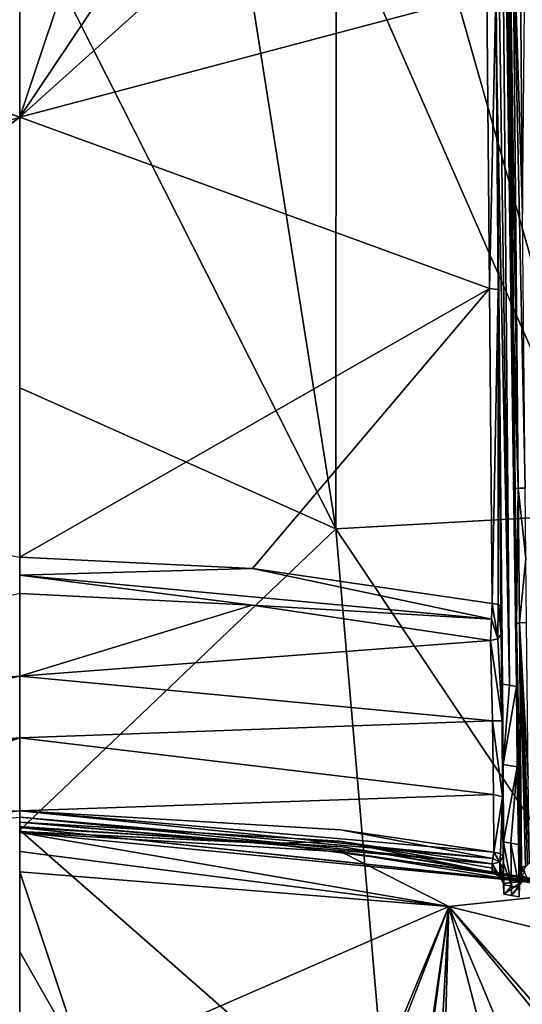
# Model space of a CAD drawing. Header units: millimetres. Extents: x -198 to 35, y -266 to 413.
# Tile 66 of 98: x -49 to -38, y -163 to -142. Entities that reach past the tile are written whole.
import ezdxf

# ---------------------------------------------------------------- set-up
doc = ezdxf.new("R2010")
doc.units = ezdxf.units.MM
doc.header["$LTSCALE"] = 87.30003
for name, color, linetype in [('1003', 7, 'CONTINUOUS'), ('1079', 7, 'CONTINUOUS'), ('1452', 7, 'CONTINUOUS'), ('835', 7, 'CONTINUOUS'), ('836', 7, 'CONTINUOUS'), ('838', 7, 'CONTINUOUS'), ('839', 7, 'CONTINUOUS'), ('842', 7, 'CONTINUOUS'), ('844', 7, 'CONTINUOUS'), ('846', 7, 'CONTINUOUS'), ('860', 7, 'CONTINUOUS'), ('861', 7, 'CONTINUOUS'), ('862', 7, 'CONTINUOUS'), ('863', 7, 'CONTINUOUS'), ('865', 7, 'CONTINUOUS'), ('866', 7, 'CONTINUOUS'), ('867', 7, 'CONTINUOUS'), ('870', 7, 'CONTINUOUS'), ('944', 7, 'CONTINUOUS'), ('953', 7, 'CONTINUOUS'), ('954', 7, 'CONTINUOUS'), ('964', 7, 'CONTINUOUS'), ('965', 7, 'CONTINUOUS'), ('966', 7, 'CONTINUOUS'), ('970', 7, 'CONTINUOUS'), ('976', 7, 'CONTINUOUS'), ('980', 7, 'CONTINUOUS'), ('981', 7, 'CONTINUOUS'), ('982', 7, 'CONTINUOUS'), ('988', 7, 'CONTINUOUS'), ('995', 7, 'CONTINUOUS')]:
    doc.layers.add(name, color=color, linetype=linetype)

msp = doc.modelspace()

# ---------------------------------------------------------------- linework, layer by layer
at = {"layer": '1003', "linetype": 'Continuous'}
for points in [[(-48.894, -159.316, 73.402), (-36.695, -160.5, 73.773), (-48.894, -159.206, 73.28), (-48.894, -159.316, 73.402)], [(-36.695, -160.5, 73.773), (-36.686, -160.504, 73.617), (-48.894, -159.206, 73.28), (-36.695, -160.5, 73.773)], [(-48.894, -159.206, 73.28), (-36.686, -160.504, 73.617), (-41.961, -159.625, 73.277), (-48.894, -159.206, 73.28)], [(-48.894, -159.206, 73.115), (-48.894, -159.206, 73.28), (-41.961, -159.625, 73.277), (-48.894, -159.206, 73.115)], [(-48.894, -159.316, 73.402), (-41.988, -159.733, 73.562), (-36.695, -160.5, 73.773), (-48.894, -159.316, 73.402)], [(-41.988, -159.733, 73.562), (-36.725, -160.595, 73.894), (-36.695, -160.5, 73.773), (-41.988, -159.733, 73.562)]]:
    msp.add_3dface(points, dxfattribs=at)
at = {"layer": '1079', "linetype": 'Continuous'}
for points in [[(-48.894, -159.296, 72.89), (-48.894, -159.206, 73.115), (-41.961, -159.625, 73.277), (-48.894, -159.296, 72.89)], [(-43.518, -159.553, 72.98), (-48.894, -159.296, 72.89), (-41.961, -159.625, 73.277), (-43.518, -159.553, 72.98)], [(-38.742, -160.177, 73.256), (-43.518, -159.553, 72.98), (-41.961, -159.625, 73.277), (-38.742, -160.177, 73.256)], [(-36.686, -160.504, 73.617), (-38.742, -160.177, 73.256), (-41.961, -159.625, 73.277), (-36.686, -160.504, 73.617)], [(-38.581, -160.269, 73.111), (-38.742, -160.177, 73.256), (-36.686, -160.504, 73.617), (-38.581, -160.269, 73.111)], [(-38.501, -160.41, 72.802), (-38.581, -160.269, 73.111), (-37.992, -160.339, 73.25), (-38.501, -160.41, 72.802)], [(-37.992, -160.339, 73.25), (-38.581, -160.269, 73.111), (-36.686, -160.504, 73.617), (-37.992, -160.339, 73.25)], [(-38.501, -160.41, 72.802), (-37.992, -160.339, 73.25), (-38.1, -160.367, 73.12), (-38.501, -160.41, 72.802)], [(-38.494, -160.643, 72.23), (-38.501, -160.41, 72.802), (-38.1, -160.367, 73.12), (-38.494, -160.643, 72.23)], [(-38.494, -160.643, 72.23), (-38.1, -160.367, 73.12), (-38.328, -160.673, 72.243), (-38.494, -160.643, 72.23)], [(-38.1, -160.367, 73.12), (-38.154, -160.445, 72.9), (-38.328, -160.673, 72.243), (-38.1, -160.367, 73.12)], [(-38.154, -160.445, 72.9), (-38.163, -160.703, 72.255), (-38.328, -160.673, 72.243), (-38.154, -160.445, 72.9)]]:
    msp.add_3dface(points, dxfattribs=at)
at = {"layer": '1452', "linetype": 'Continuous'}
msp.add_3dface([(-38.149, -139.348, 71.539), (-38.095, -146.015, 71.681), (-38.029, -139.348, 71.53), (-38.149, -139.348, 71.539)], dxfattribs=at)
at = {"layer": '835', "linetype": 'Continuous'}
for points in [[(-48.894, -129.007, 71.923), (-48.894, -143.934, 72.261), (-43.919, -129.033, 71.794), (-48.894, -129.007, 71.923)], [(-43.919, -129.033, 71.794), (-48.894, -143.934, 72.261), (-38.958, -129.11, 71.409), (-43.919, -129.033, 71.794)], [(-38.958, -129.11, 71.409), (-48.894, -143.934, 72.261), (-38.909, -134.947, 71.522), (-38.958, -129.11, 71.409)], [(-38.909, -134.947, 71.522), (-48.894, -143.934, 72.261), (-38.856, -141.269, 71.768), (-38.909, -134.947, 71.522)], [(-38.856, -141.269, 71.768), (-48.894, -143.934, 72.261), (-38.803, -147.623, 72.262), (-38.856, -141.269, 71.768)], [(-48.894, -143.934, 72.261), (-48.894, -153.396, 73.699), (-38.803, -147.623, 72.262), (-48.894, -143.934, 72.261)], [(-48.894, -153.396, 73.699), (-43.892, -153.641, 73.656), (-38.803, -147.623, 72.262), (-48.894, -153.396, 73.699)], [(-43.892, -153.641, 73.656), (-38.745, -154.392, 73.566), (-38.803, -147.623, 72.262), (-43.892, -153.641, 73.656)]]:
    msp.add_3dface(points, dxfattribs=at)
at = {"layer": '836', "linetype": 'Continuous'}
for points in [[(-43.892, -153.641, 73.656), (-48.894, -153.396, 73.699), (-48.894, -153.781, 73.723), (-43.892, -153.641, 73.656)], [(-43.892, -153.641, 73.656), (-48.894, -153.781, 73.723), (-38.761, -154.731, 73.604), (-43.892, -153.641, 73.656)], [(-38.745, -154.392, 73.566), (-43.892, -153.641, 73.656), (-38.761, -154.731, 73.604), (-38.745, -154.392, 73.566)], [(-48.894, -154.18, 73.501), (-43.903, -154.428, 73.458), (-48.894, -153.781, 73.723), (-48.894, -154.18, 73.501)], [(-48.894, -153.781, 73.723), (-43.903, -154.428, 73.458), (-38.761, -154.731, 73.604), (-48.894, -153.781, 73.723)], [(-43.903, -154.428, 73.458), (-38.778, -155.187, 73.371), (-38.761, -154.731, 73.604), (-43.903, -154.428, 73.458)]]:
    msp.add_3dface(points, dxfattribs=at)
at = {"layer": '838', "linetype": 'Continuous'}
for points in [[(-43.903, -154.428, 73.458), (-48.894, -154.18, 73.501), (-48.894, -155.954, 72.75), (-43.903, -154.428, 73.458)], [(-38.778, -155.187, 73.371), (-43.903, -154.428, 73.458), (-48.894, -155.954, 72.75), (-38.778, -155.187, 73.371)], [(-38.778, -155.187, 73.371), (-48.894, -155.954, 72.75), (-38.735, -156.917, 72.796), (-38.778, -155.187, 73.371)], [(-48.894, -155.954, 72.75), (-48.894, -157.278, 72.794), (-38.735, -156.917, 72.796), (-48.894, -155.954, 72.75)], [(-38.735, -156.917, 72.796), (-48.894, -157.278, 72.794), (-38.717, -158.496, 73.071), (-38.735, -156.917, 72.796)], [(-48.894, -157.278, 72.794), (-48.894, -158.849, 73.228), (-38.717, -158.496, 73.071), (-48.894, -157.278, 72.794)], [(-38.717, -158.496, 73.071), (-48.894, -158.849, 73.228), (-38.708, -159.743, 73.558), (-38.717, -158.496, 73.071)], [(-38.708, -159.743, 73.558), (-48.894, -158.849, 73.228), (-42.005, -159.256, 73.377), (-38.708, -159.743, 73.558)]]:
    msp.add_3dface(points, dxfattribs=at)
at = {"layer": '839', "linetype": 'Continuous'}
for points in [[(-48.894, -143.934, 72.261), (-48.894, -129.007, 71.923), (-58.924, -140.345, 71.72), (-48.894, -143.934, 72.261)], [(-58.981, -147.143, 72.211), (-48.894, -143.934, 72.261), (-58.924, -140.345, 71.72), (-58.981, -147.143, 72.211)], [(-48.894, -153.396, 73.699), (-48.894, -143.934, 72.261), (-59.018, -151.498, 72.819), (-48.894, -153.396, 73.699)], [(-59.018, -151.498, 72.819), (-48.894, -143.934, 72.261), (-58.981, -147.143, 72.211), (-59.018, -151.498, 72.819)]]:
    msp.add_3dface(points, dxfattribs=at)
at = {"layer": '842', "linetype": 'Continuous'}
for points in [[(-48.894, -155.954, 72.75), (-48.894, -154.18, 73.501), (-59.05, -156.748, 72.798), (-48.894, -155.954, 72.75)], [(-48.894, -157.278, 72.794), (-48.894, -155.954, 72.75), (-59.068, -158.171, 72.979), (-48.894, -157.278, 72.794)], [(-59.068, -158.171, 72.979), (-48.894, -155.954, 72.75), (-59.05, -156.748, 72.798), (-59.068, -158.171, 72.979)], [(-54.042, -159.076, 73.311), (-48.894, -157.278, 72.794), (-59.08, -159.743, 73.558), (-54.042, -159.076, 73.311)], [(-59.08, -159.743, 73.558), (-48.894, -157.278, 72.794), (-59.068, -158.171, 72.979), (-59.08, -159.743, 73.558)], [(-48.894, -158.849, 73.228), (-48.894, -157.278, 72.794), (-54.042, -159.076, 73.311), (-48.894, -158.849, 73.228)]]:
    msp.add_3dface(points, dxfattribs=at)
at = {"layer": '844', "linetype": 'Continuous'}
for points in [[(-48.894, -159.091, 73.152), (-48.894, -159.188, 73.017), (-43.518, -159.553, 72.98), (-48.894, -159.091, 73.152)], [(-48.894, -159.091, 73.152), (-43.518, -159.553, 72.98), (-42.031, -159.501, 73.304), (-48.894, -159.091, 73.152)], [(-48.894, -159.188, 73.017), (-48.894, -159.296, 72.89), (-43.518, -159.553, 72.98), (-48.894, -159.188, 73.017)], [(-43.518, -159.553, 72.98), (-38.742, -160.177, 73.256), (-42.031, -159.501, 73.304), (-43.518, -159.553, 72.98)], [(-42.031, -159.501, 73.304), (-38.742, -160.177, 73.256), (-38.745, -160.08, 73.367), (-42.031, -159.501, 73.304)], [(-38.747, -159.99, 73.488), (-42.031, -159.501, 73.304), (-38.745, -160.08, 73.367), (-38.747, -159.99, 73.488)]]:
    msp.add_3dface(points, dxfattribs=at)
at = {"layer": '846', "linetype": 'Continuous'}
for points in [[(-38.762, -129.958, 70.158), (-38.669, -141.278, 71.57), (-38.644, -143.02, 70.607), (-38.762, -129.958, 70.158)], [(-38.669, -141.278, 71.57), (-38.613, -147.643, 72.065), (-38.644, -143.02, 70.607), (-38.669, -141.278, 71.57)], [(-38.559, -154.701, 73.408), (-38.554, -155.052, 73.226), (-38.644, -143.02, 70.607), (-38.559, -154.701, 73.408)], [(-38.644, -143.02, 70.607), (-38.554, -155.052, 73.226), (-38.526, -156.127, 71.056), (-38.644, -143.02, 70.607)], [(-38.561, -154.459, 73.38), (-38.559, -154.701, 73.408), (-38.644, -143.02, 70.607), (-38.561, -154.459, 73.38)], [(-38.613, -147.643, 72.065), (-38.561, -154.459, 73.38), (-38.644, -143.02, 70.607), (-38.613, -147.643, 72.065)], [(-38.554, -155.052, 73.226), (-38.531, -156.917, 72.598), (-38.526, -156.127, 71.056), (-38.554, -155.052, 73.226)], [(-38.526, -156.127, 71.056), (-38.531, -156.917, 72.598), (-38.511, -157.857, 71.269), (-38.526, -156.127, 71.056)], [(-38.531, -156.917, 72.598), (-38.519, -158.553, 72.882), (-38.511, -157.857, 71.269), (-38.531, -156.917, 72.598)], [(-38.511, -157.857, 71.269), (-38.519, -158.553, 72.882), (-38.5, -159.515, 71.775), (-38.511, -157.857, 71.269)], [(-38.519, -158.553, 72.882), (-38.511, -159.826, 73.378), (-38.5, -159.515, 71.775), (-38.519, -158.553, 72.882)], [(-38.5, -159.515, 71.775), (-38.511, -159.826, 73.378), (-38.498, -159.977, 71.962), (-38.5, -159.515, 71.775)], [(-38.511, -159.826, 73.378), (-38.506, -160.095, 73.058), (-38.498, -159.977, 71.962), (-38.511, -159.826, 73.378)], [(-38.506, -160.095, 73.058), (-38.501, -160.41, 72.802), (-38.498, -159.977, 71.962), (-38.506, -160.095, 73.058)], [(-38.498, -159.977, 71.962), (-38.501, -160.41, 72.802), (-38.495, -160.439, 72.148), (-38.498, -159.977, 71.962)], [(-38.501, -160.41, 72.802), (-38.494, -160.643, 72.23), (-38.495, -160.439, 72.148), (-38.501, -160.41, 72.802)]]:
    msp.add_3dface(points, dxfattribs=at)
at = {"layer": '860', "linetype": 'Continuous'}
for points in [[(-38.856, -141.269, 71.768), (-38.803, -147.623, 72.262), (-38.669, -141.278, 71.57), (-38.856, -141.269, 71.768)], [(-38.803, -147.623, 72.262), (-38.613, -147.643, 72.065), (-38.669, -141.278, 71.57), (-38.803, -147.623, 72.262)], [(-38.803, -147.623, 72.262), (-38.745, -154.392, 73.566), (-38.613, -147.643, 72.065), (-38.803, -147.623, 72.262)], [(-38.613, -147.643, 72.065), (-38.745, -154.392, 73.566), (-38.615, -154.413, 73.506), (-38.613, -147.643, 72.065)], [(-38.561, -154.459, 73.38), (-38.613, -147.643, 72.065), (-38.615, -154.413, 73.506), (-38.561, -154.459, 73.38)]]:
    msp.add_3dface(points, dxfattribs=at)
at = {"layer": '861', "linetype": 'Continuous'}
for points in [[(-38.745, -154.392, 73.566), (-38.761, -154.731, 73.604), (-38.621, -155.153, 73.336), (-38.745, -154.392, 73.566)], [(-38.615, -154.413, 73.506), (-38.745, -154.392, 73.566), (-38.621, -155.153, 73.336), (-38.615, -154.413, 73.506)], [(-38.554, -155.052, 73.226), (-38.615, -154.413, 73.506), (-38.621, -155.153, 73.336), (-38.554, -155.052, 73.226)], [(-38.554, -155.052, 73.226), (-38.559, -154.701, 73.408), (-38.615, -154.413, 73.506), (-38.554, -155.052, 73.226)], [(-38.559, -154.701, 73.408), (-38.561, -154.459, 73.38), (-38.615, -154.413, 73.506), (-38.559, -154.701, 73.408)], [(-38.761, -154.731, 73.604), (-38.778, -155.187, 73.371), (-38.621, -155.153, 73.336), (-38.761, -154.731, 73.604)]]:
    msp.add_3dface(points, dxfattribs=at)
at = {"layer": '862', "linetype": 'Continuous'}
for points in [[(-38.778, -155.187, 73.371), (-38.531, -156.917, 72.598), (-38.621, -155.153, 73.336), (-38.778, -155.187, 73.371)], [(-38.531, -156.917, 72.598), (-38.554, -155.052, 73.226), (-38.621, -155.153, 73.336), (-38.531, -156.917, 72.598)], [(-38.778, -155.187, 73.371), (-38.735, -156.917, 72.796), (-38.531, -156.917, 72.598), (-38.778, -155.187, 73.371)], [(-38.735, -156.917, 72.796), (-38.717, -158.496, 73.071), (-38.519, -158.553, 72.882), (-38.735, -156.917, 72.796)], [(-38.735, -156.917, 72.796), (-38.519, -158.553, 72.882), (-38.531, -156.917, 72.598), (-38.735, -156.917, 72.796)], [(-38.717, -158.496, 73.071), (-38.708, -159.743, 73.558), (-38.519, -158.553, 72.882), (-38.717, -158.496, 73.071)], [(-38.519, -158.553, 72.882), (-38.708, -159.743, 73.558), (-38.569, -159.768, 73.504), (-38.519, -158.553, 72.882)], [(-38.511, -159.826, 73.378), (-38.519, -158.553, 72.882), (-38.569, -159.768, 73.504), (-38.511, -159.826, 73.378)]]:
    msp.add_3dface(points, dxfattribs=at)
at = {"layer": '863', "linetype": 'Continuous'}
for points in [[(-38.506, -160.095, 73.058), (-38.511, -159.826, 73.378), (-38.582, -159.953, 73.465), (-38.506, -160.095, 73.058)], [(-38.747, -159.99, 73.488), (-38.581, -160.269, 73.111), (-38.582, -159.953, 73.465), (-38.747, -159.99, 73.488)], [(-38.747, -159.99, 73.488), (-38.745, -160.08, 73.367), (-38.581, -160.269, 73.111), (-38.747, -159.99, 73.488)], [(-38.501, -160.41, 72.802), (-38.506, -160.095, 73.058), (-38.582, -159.953, 73.465), (-38.501, -160.41, 72.802)], [(-38.581, -160.269, 73.111), (-38.501, -160.41, 72.802), (-38.582, -159.953, 73.465), (-38.581, -160.269, 73.111)], [(-38.745, -160.08, 73.367), (-38.742, -160.177, 73.256), (-38.581, -160.269, 73.111), (-38.745, -160.08, 73.367)]]:
    msp.add_3dface(points, dxfattribs=at)
at = {"layer": '865', "linetype": 'Continuous'}
for points in [[(-48.894, -158.849, 73.228), (-54.042, -159.076, 73.311), (-59.055, -159.879, 73.569), (-48.894, -158.849, 73.228)], [(-48.894, -158.849, 73.228), (-59.055, -159.879, 73.569), (-48.894, -158.984, 73.233), (-48.894, -158.849, 73.228)]]:
    msp.add_3dface(points, dxfattribs=at)
at = {"layer": '866', "linetype": 'Continuous'}
for points in [[(-42.005, -159.256, 73.377), (-48.894, -158.849, 73.228), (-38.733, -159.879, 73.569), (-42.005, -159.256, 73.377)], [(-48.894, -158.849, 73.228), (-48.894, -158.984, 73.233), (-38.733, -159.879, 73.569), (-48.894, -158.849, 73.228)], [(-48.894, -159.091, 73.152), (-38.747, -159.99, 73.488), (-48.894, -158.984, 73.233), (-48.894, -159.091, 73.152)], [(-48.894, -158.984, 73.233), (-38.747, -159.99, 73.488), (-38.733, -159.879, 73.569), (-48.894, -158.984, 73.233)], [(-48.894, -159.091, 73.152), (-42.031, -159.501, 73.304), (-38.747, -159.99, 73.488), (-48.894, -159.091, 73.152)], [(-38.708, -159.743, 73.558), (-42.005, -159.256, 73.377), (-38.733, -159.879, 73.569), (-38.708, -159.743, 73.558)]]:
    msp.add_3dface(points, dxfattribs=at)
at = {"layer": '867', "linetype": 'Continuous'}
for points in [[(-38.582, -159.953, 73.465), (-38.708, -159.743, 73.558), (-38.733, -159.879, 73.569), (-38.582, -159.953, 73.465)], [(-38.569, -159.768, 73.504), (-38.708, -159.743, 73.558), (-38.582, -159.953, 73.465), (-38.569, -159.768, 73.504)], [(-38.511, -159.826, 73.378), (-38.569, -159.768, 73.504), (-38.582, -159.953, 73.465), (-38.511, -159.826, 73.378)], [(-38.747, -159.99, 73.488), (-38.582, -159.953, 73.465), (-38.733, -159.879, 73.569), (-38.747, -159.99, 73.488)]]:
    msp.add_3dface(points, dxfattribs=at)
at = {"layer": '870', "linetype": 'Continuous'}
for points in [[(-38.507, -126.45, 70.038), (-38.224, -156.175, 71.076), (-38.443, -131.361, 71.198), (-38.507, -126.45, 70.038)], [(-38.443, -131.361, 71.198), (-38.224, -156.175, 71.076), (-38.369, -139.353, 71.344), (-38.443, -131.361, 71.198)], [(-38.369, -139.353, 71.344), (-38.224, -156.175, 71.076), (-38.285, -148.444, 71.551), (-38.369, -139.353, 71.344)], [(-38.285, -148.444, 71.551), (-38.224, -156.175, 71.076), (-38.252, -151.922, 71.678), (-38.285, -148.444, 71.551)], [(-38.252, -151.922, 71.678), (-38.224, -156.175, 71.076), (-38.236, -153.446, 71.801), (-38.252, -151.922, 71.678)], [(-38.236, -153.446, 71.801), (-38.224, -156.175, 71.076), (-38.22, -154.831, 71.987), (-38.236, -153.446, 71.801)], [(-38.224, -156.175, 71.076), (-38.205, -157.905, 71.289), (-38.22, -154.831, 71.987), (-38.224, -156.175, 71.076)], [(-38.22, -154.831, 71.987), (-38.205, -157.905, 71.289), (-38.177, -158.206, 72.748), (-38.22, -154.831, 71.987)], [(-38.205, -157.905, 71.289), (-38.181, -159.572, 71.798), (-38.177, -158.206, 72.748), (-38.205, -157.905, 71.289)], [(-38.177, -158.206, 72.748), (-38.181, -159.572, 71.798), (-38.149, -160.046, 73.44), (-38.177, -158.206, 72.748)], [(-38.181, -159.572, 71.798), (-38.167, -160.499, 72.173), (-38.149, -160.046, 73.44), (-38.181, -159.572, 71.798)], [(-38.149, -160.046, 73.44), (-38.167, -160.499, 72.173), (-38.15, -160.084, 73.345), (-38.149, -160.046, 73.44)], [(-38.15, -160.084, 73.345), (-38.167, -160.499, 72.173), (-38.151, -160.122, 73.25), (-38.15, -160.084, 73.345)], [(-38.151, -160.122, 73.25), (-38.167, -160.499, 72.173), (-38.154, -160.255, 73.046), (-38.151, -160.122, 73.25)], [(-38.154, -160.255, 73.046), (-38.167, -160.499, 72.173), (-38.154, -160.445, 72.9), (-38.154, -160.255, 73.046)], [(-38.167, -160.499, 72.173), (-38.163, -160.703, 72.255), (-38.154, -160.445, 72.9), (-38.167, -160.499, 72.173)]]:
    msp.add_3dface(points, dxfattribs=at)
at = {"layer": '944', "linetype": 'Continuous'}
for points in [[(-48.894, -149.757, 46.095), (-48.894, -139.348, 45.947), (-42.105, -152.786, 47.455), (-48.894, -149.757, 46.095)], [(-48.894, -139.348, 45.947), (-44.222, -139.348, 46.527), (-42.105, -152.786, 47.455), (-48.894, -139.348, 45.947)], [(-44.222, -139.348, 46.527), (-42.099, -139.348, 47.201), (-42.105, -152.786, 47.455), (-44.222, -139.348, 46.527)], [(-42.105, -152.786, 47.455), (-42.099, -139.348, 47.201), (-36.354, -152.462, 50.93), (-42.105, -152.786, 47.455)], [(-42.099, -139.348, 47.201), (-40.08, -139.348, 48.134), (-36.354, -152.462, 50.93), (-42.099, -139.348, 47.201)], [(-40.08, -139.348, 48.134), (-36.481, -139.348, 50.835), (-36.354, -152.462, 50.93), (-40.08, -139.348, 48.134)], [(-48.894, -159.267, 46.696), (-48.894, -149.757, 46.095), (-42.105, -152.786, 47.455), (-48.894, -159.267, 46.696)], [(-42.105, -152.786, 47.455), (-36.354, -152.462, 50.93), (-33.592, -165.507, 52.171), (-42.105, -152.786, 47.455)], [(-40.942, -166.249, 48.854), (-48.894, -159.267, 46.696), (-42.105, -152.786, 47.455), (-40.942, -166.249, 48.854)], [(-40.942, -166.249, 48.854), (-42.105, -152.786, 47.455), (-33.592, -165.507, 52.171), (-40.942, -166.249, 48.854)], [(-48.894, -167.77, 47.961), (-48.894, -159.267, 46.696), (-40.942, -166.249, 48.854), (-48.894, -167.77, 47.961)]]:
    msp.add_3dface(points, dxfattribs=at)
at = {"layer": '953', "linetype": 'Continuous'}
for points in [[(-38.151, -160.122, 73.25), (-38.154, -160.255, 73.046), (-38.1, -160.367, 73.12), (-38.151, -160.122, 73.25)], [(-38.154, -160.255, 73.046), (-38.154, -160.445, 72.9), (-38.1, -160.367, 73.12), (-38.154, -160.255, 73.046)], [(-38.105, -160.238, 73.296), (-38.151, -160.122, 73.25), (-38.1, -160.367, 73.12), (-38.105, -160.238, 73.296)], [(-37.992, -160.339, 73.25), (-37.992, -160.318, 73.286), (-38.105, -160.238, 73.296), (-37.992, -160.339, 73.25)], [(-37.992, -160.339, 73.25), (-38.105, -160.238, 73.296), (-38.1, -160.367, 73.12), (-37.992, -160.339, 73.25)], [(-37.992, -160.318, 73.286), (-37.991, -160.302, 73.32), (-38.105, -160.238, 73.296), (-37.992, -160.318, 73.286)]]:
    msp.add_3dface(points, dxfattribs=at)
at = {"layer": '954', "linetype": 'Continuous'}
for points in [[(-38.149, -160.046, 73.44), (-38.15, -160.084, 73.345), (-38.105, -160.238, 73.296), (-38.149, -160.046, 73.44)], [(-38.149, -160.046, 73.44), (-38.105, -160.238, 73.296), (-38.118, -160.121, 73.528), (-38.149, -160.046, 73.44)], [(-38.15, -160.084, 73.345), (-38.151, -160.122, 73.25), (-38.105, -160.238, 73.296), (-38.15, -160.084, 73.345)], [(-38.105, -160.238, 73.296), (-38.044, -160.178, 73.579), (-38.118, -160.121, 73.528), (-38.105, -160.238, 73.296)], [(-37.991, -160.302, 73.32), (-38.044, -160.178, 73.579), (-38.105, -160.238, 73.296), (-37.991, -160.302, 73.32)]]:
    msp.add_3dface(points, dxfattribs=at)
at = {"layer": '964', "linetype": 'Continuous'}
for points in [[(-38.304, -139.35, 71.488), (-38.369, -139.353, 71.344), (-38.186, -151.915, 71.822), (-38.304, -139.35, 71.488)], [(-38.369, -139.353, 71.344), (-38.285, -148.444, 71.551), (-38.186, -151.915, 71.822), (-38.369, -139.353, 71.344)], [(-38.149, -139.348, 71.539), (-38.304, -139.35, 71.488), (-38.095, -146.015, 71.681), (-38.149, -139.348, 71.539)], [(-38.037, -151.911, 71.874), (-38.304, -139.35, 71.488), (-38.186, -151.915, 71.822), (-38.037, -151.911, 71.874)], [(-38.304, -139.35, 71.488), (-38.037, -151.911, 71.874), (-38.095, -146.015, 71.681), (-38.304, -139.35, 71.488)], [(-38.285, -148.444, 71.551), (-38.252, -151.922, 71.678), (-38.186, -151.915, 71.822), (-38.285, -148.444, 71.551)]]:
    msp.add_3dface(points, dxfattribs=at)
at = {"layer": '965', "linetype": 'Continuous'}
for points in [[(-38.252, -151.922, 71.678), (-38.22, -154.831, 71.987), (-38.186, -151.915, 71.822), (-38.252, -151.922, 71.678)], [(-38.252, -151.922, 71.678), (-38.236, -153.446, 71.801), (-38.22, -154.831, 71.987), (-38.252, -151.922, 71.678)], [(-38.186, -151.915, 71.822), (-38.22, -154.831, 71.987), (-38.157, -154.808, 72.129), (-38.186, -151.915, 71.822)], [(-38.023, -153.423, 71.996), (-38.037, -151.911, 71.874), (-38.186, -151.915, 71.822), (-38.023, -153.423, 71.996)], [(-38.023, -153.423, 71.996), (-38.186, -151.915, 71.822), (-38.157, -154.808, 72.129), (-38.023, -153.423, 71.996)], [(-38.009, -154.798, 72.181), (-38.023, -153.423, 71.996), (-38.157, -154.808, 72.129), (-38.009, -154.798, 72.181)]]:
    msp.add_3dface(points, dxfattribs=at)
at = {"layer": '966', "linetype": 'Continuous'}
for points in [[(-38.157, -154.808, 72.129), (-38.22, -154.831, 71.987), (-38.111, -160.052, 73.567), (-38.157, -154.808, 72.129)], [(-38.22, -154.831, 71.987), (-38.177, -158.206, 72.748), (-38.111, -160.052, 73.567), (-38.22, -154.831, 71.987)], [(-37.974, -158.156, 72.939), (-38.009, -154.798, 72.181), (-38.157, -154.808, 72.129), (-37.974, -158.156, 72.939)], [(-37.945, -159.97, 73.623), (-37.974, -158.156, 72.939), (-38.157, -154.808, 72.129), (-37.945, -159.97, 73.623)], [(-37.986, -160.013, 73.639), (-37.945, -159.97, 73.623), (-38.157, -154.808, 72.129), (-37.986, -160.013, 73.639)], [(-38.027, -160.054, 73.644), (-37.986, -160.013, 73.639), (-38.157, -154.808, 72.129), (-38.027, -160.054, 73.644)], [(-38.027, -160.054, 73.644), (-38.157, -154.808, 72.129), (-38.111, -160.052, 73.567), (-38.027, -160.054, 73.644)], [(-38.177, -158.206, 72.748), (-38.149, -160.046, 73.44), (-38.111, -160.052, 73.567), (-38.177, -158.206, 72.748)]]:
    msp.add_3dface(points, dxfattribs=at)
at = {"layer": '970', "linetype": 'Continuous'}
for points in [[(-38.149, -160.046, 73.44), (-38.118, -160.121, 73.528), (-38.111, -160.052, 73.567), (-38.149, -160.046, 73.44)], [(-38.118, -160.121, 73.528), (-38.044, -160.178, 73.579), (-38.111, -160.052, 73.567), (-38.118, -160.121, 73.528)], [(-38.06, -160.119, 73.627), (-38.027, -160.054, 73.644), (-38.111, -160.052, 73.567), (-38.06, -160.119, 73.627)], [(-38.044, -160.178, 73.579), (-38.06, -160.119, 73.627), (-38.111, -160.052, 73.567), (-38.044, -160.178, 73.579)]]:
    msp.add_3dface(points, dxfattribs=at)
at = {"layer": '976', "linetype": 'Continuous'}
for points in [[(-38.495, -160.439, 72.148), (-38.494, -160.643, 72.23), (-38.33, -160.469, 72.16), (-38.495, -160.439, 72.148)], [(-38.33, -160.469, 72.16), (-38.494, -160.643, 72.23), (-38.328, -160.673, 72.243), (-38.33, -160.469, 72.16)], [(-38.167, -160.499, 72.173), (-38.33, -160.469, 72.16), (-38.328, -160.673, 72.243), (-38.167, -160.499, 72.173)], [(-38.163, -160.703, 72.255), (-38.167, -160.499, 72.173), (-38.328, -160.673, 72.243), (-38.163, -160.703, 72.255)]]:
    msp.add_3dface(points, dxfattribs=at)
at = {"layer": '980', "linetype": 'Continuous'}
for points in [[(-38.5, -159.515, 71.775), (-38.498, -159.977, 71.962), (-38.33, -160.469, 72.16), (-38.5, -159.515, 71.775)], [(-38.5, -159.515, 71.775), (-38.33, -160.469, 72.16), (-38.341, -159.544, 71.786), (-38.5, -159.515, 71.775)], [(-38.167, -160.499, 72.173), (-38.181, -159.572, 71.798), (-38.341, -159.544, 71.786), (-38.167, -160.499, 72.173)], [(-38.33, -160.469, 72.16), (-38.167, -160.499, 72.173), (-38.341, -159.544, 71.786), (-38.33, -160.469, 72.16)], [(-38.498, -159.977, 71.962), (-38.495, -160.439, 72.148), (-38.33, -160.469, 72.16), (-38.498, -159.977, 71.962)]]:
    msp.add_3dface(points, dxfattribs=at)
at = {"layer": '981', "linetype": 'Continuous'}
for points in [[(-38.526, -156.127, 71.056), (-38.511, -157.857, 71.269), (-38.375, -156.151, 71.066), (-38.526, -156.127, 71.056)], [(-38.511, -157.857, 71.269), (-38.224, -156.175, 71.076), (-38.375, -156.151, 71.066), (-38.511, -157.857, 71.269)], [(-38.511, -157.857, 71.269), (-38.205, -157.905, 71.289), (-38.224, -156.175, 71.076), (-38.511, -157.857, 71.269)], [(-38.511, -157.857, 71.269), (-38.5, -159.515, 71.775), (-38.205, -157.905, 71.289), (-38.511, -157.857, 71.269)], [(-38.205, -157.905, 71.289), (-38.5, -159.515, 71.775), (-38.341, -159.544, 71.786), (-38.205, -157.905, 71.289)], [(-38.181, -159.572, 71.798), (-38.205, -157.905, 71.289), (-38.341, -159.544, 71.786), (-38.181, -159.572, 71.798)]]:
    msp.add_3dface(points, dxfattribs=at)
at = {"layer": '982', "linetype": 'Continuous'}
for points in [[(-38.224, -156.175, 71.076), (-38.507, -126.45, 70.038), (-38.544, -128.592, 70.112), (-38.224, -156.175, 71.076)], [(-38.544, -129.115, 70.131), (-38.224, -156.175, 71.076), (-38.544, -128.592, 70.112), (-38.544, -129.115, 70.131)], [(-38.544, -129.639, 70.149), (-38.224, -156.175, 71.076), (-38.544, -129.115, 70.131), (-38.544, -129.639, 70.149)], [(-38.604, -129.853, 70.156), (-38.224, -156.175, 71.076), (-38.544, -129.639, 70.149), (-38.604, -129.853, 70.156)], [(-38.762, -129.958, 70.158), (-38.375, -156.151, 71.066), (-38.604, -129.853, 70.156), (-38.762, -129.958, 70.158)], [(-38.762, -129.958, 70.158), (-38.644, -143.02, 70.607), (-38.375, -156.151, 71.066), (-38.762, -129.958, 70.158)], [(-38.375, -156.151, 71.066), (-38.224, -156.175, 71.076), (-38.604, -129.853, 70.156), (-38.375, -156.151, 71.066)], [(-38.644, -143.02, 70.607), (-38.526, -156.127, 71.056), (-38.375, -156.151, 71.066), (-38.644, -143.02, 70.607)]]:
    msp.add_3dface(points, dxfattribs=at)
at = {"layer": '988', "linetype": 'Continuous'}
for points in [[(-48.894, -161.886, 74.975), (-47.5, -164.317, 76.454), (-48.894, -160.161, 73.904), (-48.894, -161.886, 74.975)], [(-48.894, -160.161, 73.904), (-47.5, -164.317, 76.454), (-39.675, -160.909, 74.207), (-48.894, -160.161, 73.904)], [(-47.495, -179.727, 85.154), (-47.525, -181.161, 85.905), (-39.675, -160.909, 74.207), (-47.495, -179.727, 85.154)], [(-47.525, -181.161, 85.905), (-42.677, -181.75, 86.143), (-39.675, -160.909, 74.207), (-47.525, -181.161, 85.905)], [(-47.5, -164.317, 76.454), (-47.495, -179.727, 85.154), (-39.675, -160.909, 74.207), (-47.5, -164.317, 76.454)], [(-42.677, -181.75, 86.143), (-42.29, -180.364, 85.412), (-39.675, -160.909, 74.207), (-42.677, -181.75, 86.143)], [(-42.29, -180.364, 85.412), (-40.401, -174.226, 82.052), (-39.675, -160.909, 74.207), (-42.29, -180.364, 85.412)], [(-40.401, -174.226, 82.052), (-40.007, -172.865, 81.28), (-39.675, -160.909, 74.207), (-40.401, -174.226, 82.052)], [(-40.007, -172.865, 81.28), (-38.137, -166.844, 77.746), (-39.675, -160.909, 74.207), (-40.007, -172.865, 81.28)], [(-36.187, -165.17, 76.662), (-35.049, -166.178, 77.206), (-39.675, -160.909, 74.207), (-36.187, -165.17, 76.662)], [(-37.744, -165.51, 76.937), (-36.187, -165.17, 76.662), (-39.675, -160.909, 74.207), (-37.744, -165.51, 76.937)], [(-39.675, -160.909, 74.207), (-35.049, -166.178, 77.206), (-30.733, -163.13, 75.104), (-39.675, -160.909, 74.207)], [(-38.137, -166.844, 77.746), (-37.744, -165.51, 76.937), (-39.675, -160.909, 74.207), (-38.137, -166.844, 77.746)], [(-48.894, -163.619, 76.035), (-47.5, -164.317, 76.454), (-48.894, -161.886, 74.975), (-48.894, -163.619, 76.035)]]:
    msp.add_3dface(points, dxfattribs=at)
at = {"layer": '995', "linetype": 'Continuous'}
for points in [[(-39.675, -160.909, 74.207), (-48.894, -159.316, 73.402), (-48.894, -159.727, 73.634), (-39.675, -160.909, 74.207)], [(-48.894, -159.316, 73.402), (-39.675, -160.909, 74.207), (-41.988, -159.733, 73.562), (-48.894, -159.316, 73.402)], [(-48.894, -160.161, 73.904), (-39.675, -160.909, 74.207), (-48.894, -159.727, 73.634), (-48.894, -160.161, 73.904)], [(-41.988, -159.733, 73.562), (-39.675, -160.909, 74.207), (-36.725, -160.595, 73.894), (-41.988, -159.733, 73.562)], [(-39.675, -160.909, 74.207), (-30.733, -163.13, 75.104), (-36.725, -160.595, 73.894), (-39.675, -160.909, 74.207)]]:
    msp.add_3dface(points, dxfattribs=at)

doc.saveas('drawing.dxf')
